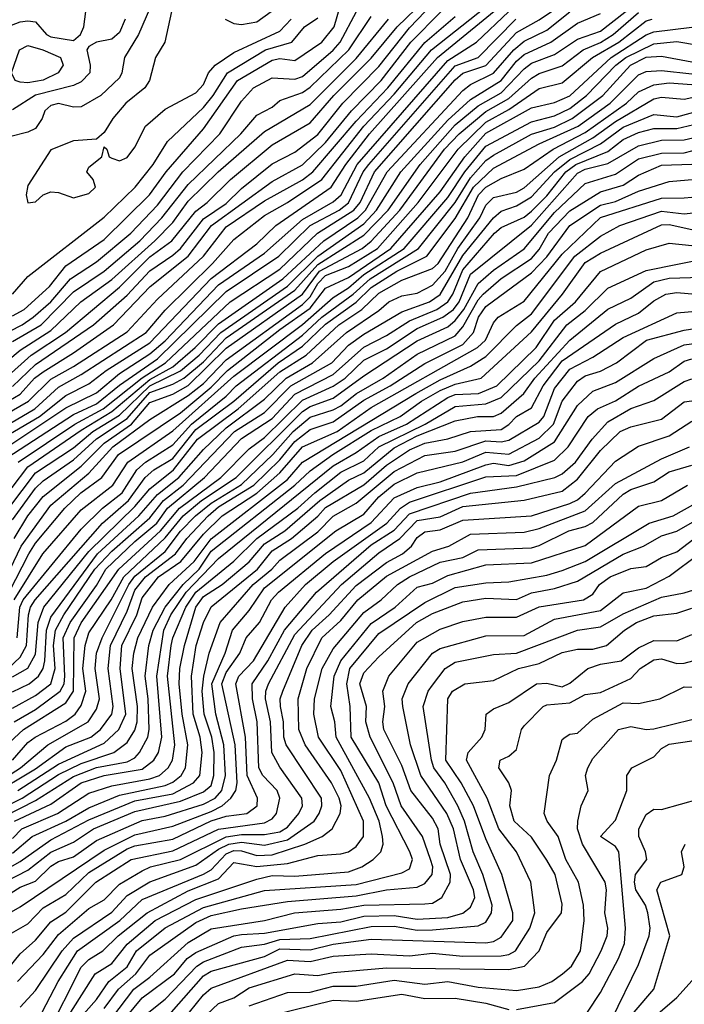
# Model space of a CAD drawing. Header units: metres. Extents: x -51132 to -49532, y -231222 to -229437.
# Tile 66 of 256: x -50990 to -50946, y -230655 to -230591. Entities that reach past the tile are written whole.
import ezdxf

# ---------------------------------------------------------------- set-up
doc = ezdxf.new("R2010")
doc.units = ezdxf.units.M
for name, color, linetype in [('CONTOUR_HALF', 8, 'Continuous'), ('CONTOUR_INDEX', 1, 'Continuous'), ('CONTOUR_INTER', 3, 'Continuous')]:
    doc.layers.add(name, color=color, linetype=linetype)

msp = doc.modelspace()

# ---------------------------------------------------------------- linework, layer by layer
at = {"layer": 'CONTOUR_HALF'}
for points, elevation in [([(-50989.719, -230619.759), (-50985.994, -230617.259), (-50984.135, -230616.259), (-50981.58, -230614.232), (-50980.07, -230613.259), (-50975.824, -230609.259), (-50972.58, -230607.122), (-50970.113, -230604.759), (-50967.734, -230603.259), (-50967.317, -230602.759), (-50966.363, -230600.759), (-50961.08, -230594.727), (-50960.58, -230594.278), (-50959.08, -230593.788), (-50957.08, -230591.63), (-50955.58, -230590.793), (-50952.58, -230588.741)], 25.5), ([(-50990.58, -230614.293), (-50988.865, -230612.759), (-50986.621, -230611.259), (-50983.08, -230608.304), (-50981.08, -230606.311), (-50979.644, -230605.259), (-50978.08, -230603.314), (-50977.334, -230602.759), (-50975.812, -230601.259), (-50973.08, -230598.972), (-50970.58, -230597.549), (-50969.027, -230595.759), (-50966.58, -230593.304), (-50964.888, -230591.259), (-50963.08, -230589.505)], 21.5), ([(-50991.58, -230619.527), (-50986.58, -230616.196), (-50984.58, -230615.214), (-50983.08, -230613.951), (-50981.08, -230612.674), (-50980.08, -230611.804), (-50976.58, -230608.156), (-50973.58, -230606.07), (-50971.08, -230603.872), (-50969.08, -230602.723), (-50968.548, -230602.259), (-50967.502, -230600.259), (-50961.58, -230593.457), (-50959.683, -230592.259), (-50957.58, -230590.259)], 24.5), ([(-50991.08, -230616.182), (-50989.58, -230615.303), (-50988.637, -230614.259), (-50988.08, -230613.835), (-50986.08, -230612.609), (-50983.457, -230610.759), (-50981.066, -230608.259), (-50978.576, -230606.259), (-50977.038, -230604.259), (-50973.08, -230601.38), (-50971.08, -230600.294), (-50969.58, -230598.826), (-50967.879, -230596.759), (-50965.925, -230594.759), (-50963.994, -230592.259), (-50962.014, -230590.259)], 22.5), ([(-50990.58, -230617.42), (-50988.622, -230616.259), (-50987.08, -230614.838), (-50985.58, -230614.024), (-50981.325, -230611.259), (-50980.08, -230609.807), (-50976.987, -230606.759), (-50975.58, -230605.185), (-50973.58, -230603.602), (-50972.08, -230602.766), (-50969.825, -230601.259), (-50967.08, -230597.767), (-50965.08, -230595.664), (-50962.64, -230592.759), (-50959.08, -230589.942)], 23.5), ([(-50990.436, -230591.259), (-50989.58, -230590.918), (-50989.08, -230590.857), (-50988.58, -230590.93), (-50987.849, -230591.759), (-50987.58, -230591.904), (-50986.08, -230592.142), (-50985.627, -230591.759), (-50985.408, -230591.259), (-50985.284, -230590.259)], 19.5), ([(-50990.08, -230610.181), (-50989.322, -230609.759), (-50987.652, -230608.259), (-50986.58, -230606.904), (-50984.08, -230605.171), (-50981.114, -230602.259), (-50980.011, -230600.759), (-50977.58, -230597.923), (-50975.342, -230594.759), (-50973.08, -230593.443), (-50972.58, -230593.337), (-50971.58, -230593.463), (-50969.826, -230592.259), (-50969.009, -230591.259), (-50968.573, -230589.759)], 19.5), ([(-50989.983, -230624.759), (-50989.077, -230623.259), (-50988.08, -230621.999), (-50985.58, -230620.014), (-50984.08, -230618.521), (-50982.29, -230617.259), (-50981.08, -230615.857), (-50979.58, -230615.309), (-50978.58, -230614.73), (-50976.08, -230612.287), (-50971.085, -230608.759), (-50969.966, -230607.259), (-50967.181, -230605.759), (-50966.58, -230605.291), (-50964.708, -230603.259), (-50961.788, -230599.259), (-50960.833, -230598.259), (-50959.08, -230596.794), (-50957.58, -230595.942), (-50956.08, -230594.617), (-50955.58, -230594.32), (-50954.08, -230593.812), (-50952.698, -230592.759), (-50951.58, -230592.28), (-50950.735, -230591.759), (-50949.08, -230590.325)], 27.5), ([(-50979.662, -230590.259), (-50980.1, -230592.259), (-50980.726, -230593.259), (-50981.1, -230594.759), (-50981.408, -230595.259), (-50982.649, -230596.259), (-50983.52, -230597.259), (-50984.08, -230598.169), (-50984.58, -230598.612), (-50986.08, -230598.709), (-50987.58, -230599.312), (-50989.08, -230601.635), (-50989.195, -230602.259), (-50989.08, -230602.772), (-50988.58, -230602.707), (-50988.08, -230602.248), (-50987.58, -230602.048), (-50987.08, -230602.092), (-50986.08, -230602.452), (-50985.08, -230602.165), (-50984.642, -230601.759), (-50984.808, -230601.259), (-50985.205, -230600.759), (-50985.08, -230600.447), (-50984.237, -230599.759), (-50984.08, -230599.118), (-50983.901, -230599.259), (-50983.751, -230599.759), (-50983.58, -230599.857), (-50983.08, -230600.034), (-50982.58, -230599.807), (-50982.08, -230599.132), (-50981.361, -230597.759), (-50980.08, -230596.65), (-50978.08, -230595.577), (-50977.58, -230595.039), (-50977.249, -230594.259), (-50976.799, -230593.759), (-50975.58, -230592.941), (-50972.58, -230591.545), (-50971.829, -230590.759)], 18.5), ([(-50990.332, -230622.759), (-50988.58, -230620.457), (-50986.08, -230618.815), (-50984.815, -230617.759), (-50983.08, -230616.676), (-50981.08, -230614.752), (-50979.08, -230613.777), (-50977.853, -230612.759), (-50976.441, -230611.259), (-50972.08, -230608.237), (-50970.08, -230606.278), (-50967.08, -230604.152), (-50966.25, -230603.259), (-50964.648, -230600.759), (-50961.58, -230597.371), (-50960.08, -230596.017), (-50958.08, -230594.777), (-50957.08, -230593.505), (-50956.58, -230593.07), (-50954.819, -230592.259), (-50953.08, -230591.017), (-50951.58, -230590.387)], 26.5), ([(-50990.08, -230611.861), (-50988.206, -230610.759), (-50986.08, -230608.612), (-50984.086, -230607.259), (-50981.748, -230605.259), (-50980.311, -230603.759), (-50978.58, -230601.575), (-50975.125, -230598.259), (-50974.08, -230597.037), (-50973.08, -230596.518), (-50972.58, -230596.071), (-50971.08, -230595.565), (-50970.58, -230595.205), (-50968.053, -230592.759), (-50966.58, -230590.573)], 20.5), ([(-50982.708, -230590.759), (-50983.08, -230591.635), (-50983.58, -230592.073), (-50984.58, -230592.259), (-50985.08, -230592.543), (-50985.208, -230592.759), (-50984.992, -230593.759), (-50985.02, -230594.259), (-50985.58, -230594.853), (-50986.08, -230595.101), (-50988.58, -230595.725), (-50990.08, -230596.698)], 19.5), ([(-50990.301, -230628.259), (-50989.011, -230625.759), (-50988.58, -230625.06), (-50986.652, -230622.759), (-50985.596, -230621.759), (-50984.242, -230620.759), (-50983.133, -230619.259), (-50979.08, -230616.525), (-50977.08, -230614.854), (-50976.005, -230613.759), (-50972.58, -230611.072), (-50970.58, -230609.668), (-50969.58, -230608.356), (-50968.08, -230607.657), (-50965.292, -230605.759), (-50962.08, -230602.058), (-50960.464, -230599.759), (-50959.08, -230598.214), (-50956.08, -230596.551), (-50954.58, -230596.2), (-50953.58, -230595.767), (-50950.874, -230593.259), (-50948.58, -230591.775), (-50948.08, -230591.579), (-50945.58, -230591.281)], 28.5), ([(-50989.766, -230631.259), (-50989.591, -230629.259), (-50989.376, -230628.759), (-50985.58, -230624.148), (-50984.185, -230622.759), (-50982.905, -230621.759), (-50981.949, -230620.259), (-50981.382, -230619.759), (-50979.58, -230618.629), (-50978.348, -230617.259), (-50976.08, -230615.443), (-50975.43, -230614.759), (-50971.08, -230611.431), (-50969.826, -230610.259), (-50967.78, -230608.759), (-50966.667, -230607.759), (-50963.501, -230605.759), (-50961.095, -230602.759), (-50960.08, -230601.142), (-50959.08, -230600.013), (-50958.58, -230599.654), (-50956.08, -230598.293), (-50954.58, -230597.814), (-50953.436, -230597.259), (-50951.422, -230595.759), (-50949.611, -230593.759), (-50948.58, -230593.251), (-50947.58, -230593.184), (-50945.58, -230593.554)], 29.5), ([(-50990.08, -230633.8), (-50989.08, -230633.242), (-50988.58, -230632.324), (-50988.399, -230630.259), (-50988.033, -230629.259), (-50985.08, -230625.607), (-50982.08, -230622.651), (-50981.08, -230621.499), (-50979.529, -230620.259), (-50977.956, -230618.259), (-50975.296, -230616.259), (-50972.58, -230613.849), (-50970.846, -230612.759), (-50968.704, -230610.759), (-50967.208, -230609.759), (-50966.08, -230608.696), (-50964.58, -230607.836), (-50962.58, -230607.077), (-50962.199, -230606.759), (-50960.259, -230603.759), (-50959.57, -230602.259), (-50959.08, -230601.746), (-50958.08, -230601.178), (-50956.58, -230600.578), (-50954.664, -230599.259), (-50952.58, -230598.181), (-50949.872, -230596.259), (-50949.08, -230595.514), (-50948.08, -230595.052), (-50947.08, -230594.919), (-50945.58, -230595.029)], 30.5), ([(-50990.08, -230635.851), (-50988.58, -230635.034), (-50987.58, -230634.261), (-50987.294, -230633.259), (-50987.396, -230631.759), (-50987.263, -230630.759), (-50986.729, -230629.759), (-50984.686, -230626.759), (-50983.58, -230625.574), (-50981.08, -230623.398), (-50980.195, -230622.259), (-50978.899, -230621.259), (-50975.545, -230617.759), (-50973.58, -230616.507), (-50971.844, -230614.759), (-50969.169, -230613.259), (-50968.08, -230612.107), (-50967.08, -230611.371), (-50964.58, -230609.922), (-50962.766, -230609.259), (-50962.08, -230608.77), (-50960.58, -230606.23), (-50958.58, -230603.75), (-50958.08, -230603.334), (-50957.08, -230602.975), (-50956.08, -230602.385), (-50954.577, -230600.759), (-50953.58, -230599.932), (-50951.58, -230598.924), (-50950.08, -230597.817), (-50948.08, -230596.986), (-50946.58, -230597.149), (-50944.58, -230596.603)], 31.5), ([(-50990.58, -230638.403), (-50989.367, -230637.259), (-50986.58, -230635.514), (-50986.089, -230634.759), (-50986.038, -230631.259), (-50985.58, -230630.264), (-50983.125, -230626.759), (-50980.383, -230624.259), (-50979.148, -230622.759), (-50976.437, -230620.759), (-50974.58, -230618.875), (-50973.58, -230618.137), (-50971.08, -230615.704), (-50969.08, -230614.776), (-50968.3, -230614.259), (-50967.08, -230613.079), (-50965.58, -230612.331), (-50963.58, -230611.001), (-50961.893, -230610.259), (-50961.198, -230609.759), (-50960.817, -230609.259), (-50960.08, -230607.447), (-50956.08, -230604.231), (-50953.08, -230600.826), (-50952.58, -230600.579), (-50951.08, -230600.201), (-50949.08, -230599.05), (-50947.58, -230598.673), (-50946.08, -230598.648), (-50944.58, -230598.296)], 32.5), ([(-50993.445, -230642.259), (-50989.562, -230639.759), (-50987.758, -230638.259), (-50985.118, -230636.759), (-50984.58, -230635.936), (-50984.384, -230635.259), (-50984.668, -230633.259), (-50984.577, -230632.259), (-50984.214, -230631.259), (-50982.472, -230627.759), (-50982.08, -230627.213), (-50980.08, -230625.598), (-50979.08, -230624.279), (-50978.093, -230623.259), (-50977.08, -230622.431), (-50975.08, -230621.22), (-50973.036, -230619.259), (-50971.704, -230617.759), (-50970.58, -230616.817), (-50969.08, -230616.34), (-50968.58, -230616.063), (-50967.558, -230615.259), (-50965.801, -230614.259), (-50963.58, -230612.693), (-50961.08, -230611.483), (-50960.58, -230610.906), (-50959.58, -230609.129), (-50959.255, -230608.759), (-50958.08, -230607.728), (-50956.08, -230606.426), (-50955.58, -230605.83), (-50954.982, -230604.759), (-50953.58, -230603.298), (-50951.58, -230602.055), (-50950.08, -230601.63), (-50949.08, -230600.964), (-50947.58, -230600.305), (-50945.58, -230600.237)], 33.5), ([(-50989.733, -230641.259), (-50987.08, -230639.536), (-50984.08, -230638.144), (-50983.125, -230637.259), (-50982.667, -230636.259), (-50983.036, -230633.259), (-50982.923, -230631.759), (-50981.949, -230629.759), (-50981.58, -230628.639), (-50980.509, -230627.259), (-50979.057, -230626.259), (-50977.58, -230624.461), (-50976.341, -230623.259), (-50974.08, -230621.786), (-50972.58, -230620.45), (-50971.08, -230618.759), (-50968.82, -230617.759), (-50966.58, -230616.185), (-50959.62, -230612.259), (-50959.106, -230611.759), (-50958.58, -230610.632), (-50958.278, -230610.259), (-50956.58, -230609.219), (-50954.08, -230606.129), (-50951.58, -230603.737), (-50947.58, -230602.465), (-50946.08, -230602.457), (-50942.08, -230602.108)], 34.5), ([(-50990.58, -230642.928), (-50988.58, -230641.914), (-50986.08, -230640.326), (-50984.58, -230639.749), (-50982.58, -230639.365), (-50982.08, -230639.104), (-50981.767, -230638.759), (-50981.223, -230637.759), (-50981.13, -230637.259), (-50981.196, -230635.259), (-50981.399, -230633.759), (-50981.146, -230631.759), (-50980.874, -230630.759), (-50980.082, -230629.259), (-50978.906, -230627.759), (-50977.856, -230626.759), (-50977.08, -230625.589), (-50971.58, -230621.268), (-50970.58, -230620.33), (-50969.101, -230619.259), (-50966.58, -230617.682), (-50964.687, -230616.759), (-50963.302, -230615.759), (-50962.08, -230615.06), (-50961.08, -230614.645), (-50959.39, -230614.259), (-50956.08, -230611.23), (-50954.051, -230608.759), (-50952.58, -230606.685), (-50951.58, -230606.069), (-50947.58, -230604.222), (-50947.08, -230604.186), (-50945.58, -230604.516)], 35.5), ([(-50990.08, -230644.403), (-50989.461, -230643.759), (-50987.13, -230642.759), (-50985.08, -230641.419), (-50983.58, -230640.94), (-50981.08, -230640.477), (-50980.465, -230640.259), (-50979.879, -230639.759), (-50979.605, -230639.259), (-50979.445, -230638.259), (-50979.925, -230633.759), (-50979.684, -230631.759), (-50979.58, -230631.246), (-50978.727, -230629.259), (-50978.079, -230628.259), (-50975.58, -230626.233), (-50974.077, -230624.759), (-50971.384, -230622.759), (-50970.29, -230621.759), (-50968.58, -230620.413), (-50967.08, -230619.662), (-50966.08, -230618.759), (-50963.056, -230617.259), (-50961.08, -230616.102), (-50959.08, -230615.928), (-50958.08, -230615.53), (-50955.58, -230613.131), (-50953.776, -230610.759), (-50952.58, -230609.829), (-50951.08, -230608.37), (-50948.58, -230607.213), (-50944.58, -230606.401)], 36.5), ([(-50992.864, -230647.759), (-50989.58, -230645.906), (-50987.58, -230644.474), (-50985.08, -230643.165), (-50982.08, -230641.932), (-50979.58, -230641.475), (-50978.218, -230640.759), (-50977.823, -230640.259), (-50977.652, -230638.759), (-50977.801, -230637.759), (-50978.245, -230636.259), (-50978.369, -230633.759), (-50978.061, -230631.759), (-50977.58, -230630.245), (-50977.08, -230629.228), (-50974.04, -230626.759), (-50973.08, -230625.564), (-50971.806, -230624.759), (-50970.08, -230623.297), (-50969.58, -230622.734), (-50967.08, -230621.23), (-50965.58, -230619.959), (-50964.08, -230618.942), (-50963.08, -230618.504), (-50961.58, -230618.238), (-50960.08, -230617.738), (-50958.08, -230617.61), (-50957.58, -230617.284), (-50957.08, -230616.772), (-50956.08, -230616.191), (-50955.333, -230614.759), (-50954.08, -230613.131), (-50950.58, -230610.732), (-50949.08, -230610.002), (-50948.08, -230609.199), (-50947.295, -230608.759), (-50946.58, -230608.639), (-50945.08, -230608.776)], 37.5), ([(-50990.58, -230648.206), (-50989.58, -230647.574), (-50988.58, -230647.198), (-50987.58, -230646.213), (-50987.08, -230645.908), (-50986.08, -230645.595), (-50984.58, -230644.522), (-50981.58, -230643.216), (-50980.08, -230642.941), (-50977.58, -230642.155), (-50976.814, -230641.759), (-50976.373, -230641.259), (-50976.121, -230640.259), (-50976.234, -230638.259), (-50976.774, -230636.259), (-50977.037, -230634.259), (-50976.155, -230632.259), (-50975.675, -230630.759), (-50974.58, -230629.463), (-50973.58, -230627.975), (-50968.907, -230624.259), (-50967.08, -230623.156), (-50966.08, -230622.032), (-50965.08, -230621.201), (-50963.58, -230620.464), (-50960.58, -230619.742), (-50959.08, -230619.106), (-50957.58, -230619.223), (-50955.58, -230618.178), (-50954.642, -230617.259), (-50954.07, -230615.759), (-50953.08, -230614.446), (-50952.58, -230614.111), (-50951.58, -230613.797), (-50950.532, -230613.259), (-50948.566, -230611.759), (-50946.08, -230611.117), (-50944.58, -230610.865)], 38.5), ([(-50990.446, -230650.759), (-50989.08, -230649.978), (-50988.08, -230648.938), (-50986.58, -230648.051), (-50985.08, -230646.621), (-50982.58, -230645.073), (-50982.08, -230644.865), (-50979.58, -230644.433), (-50977.08, -230643.242), (-50976.08, -230642.924), (-50974.736, -230642.759), (-50974.056, -230642.259), (-50974.026, -230641.759), (-50974.713, -230640.259), (-50974.812, -230637.759), (-50975.448, -230634.259), (-50975.248, -230633.759), (-50974.299, -230632.759), (-50972.228, -230629.259), (-50970.896, -230627.759), (-50969.08, -230626.264), (-50965.559, -230623.759), (-50964.66, -230622.759), (-50964.08, -230622.381), (-50959.08, -230620.715), (-50957.08, -230620.62), (-50954.58, -230619.628), (-50953.677, -230618.759), (-50952.38, -230616.759), (-50951.775, -230616.259), (-50950.58, -230615.74), (-50949.08, -230614.77), (-50947.08, -230613.841), (-50946.08, -230613.137), (-50945.58, -230612.981)], 39.5), ([(-50989.756, -230653.759), (-50988.08, -230651.987), (-50987.08, -230650.68), (-50985.08, -230648.969), (-50984.08, -230648.413), (-50983.08, -230647.391), (-50981.58, -230646.52), (-50981.046, -230646.259), (-50979.08, -230645.777), (-50976.08, -230644.293), (-50975.08, -230644.123), (-50973.58, -230644.13), (-50972.58, -230643.95), (-50972.08, -230643.644), (-50971.329, -230642.759), (-50971.087, -230642.259), (-50971.131, -230641.759), (-50972.58, -230639.731), (-50973.098, -230638.759), (-50973.184, -230636.759), (-50973.514, -230635.259), (-50973.483, -230634.759), (-50973.32, -230634.259), (-50971.58, -230631.028), (-50968.536, -230627.759), (-50966.08, -230625.693), (-50964.723, -230624.759), (-50963.58, -230623.581), (-50962.08, -230623.33), (-50960.58, -230622.653), (-50956.58, -230622.246), (-50954.08, -230621.656), (-50953.08, -230620.873), (-50951.58, -230618.989), (-50950.285, -230617.759), (-50949.58, -230617.437), (-50947.58, -230616.946), (-50946.08, -230615.797), (-50944.58, -230615.608)], 40.5), ([(-50988.406, -230656.259), (-50987.086, -230653.759), (-50985.817, -230651.759), (-50983.048, -230649.759), (-50981.58, -230648.377), (-50977.58, -230646.731), (-50977.08, -230646.448), (-50976.08, -230645.392), (-50975.58, -230645.189), (-50975.08, -230645.199), (-50974.08, -230645.507), (-50973.08, -230645.457), (-50970.932, -230644.759), (-50969.808, -230644.259), (-50969.154, -230643.759), (-50968.631, -230642.759), (-50968.561, -230642.259), (-50968.689, -230641.759), (-50969.195, -230640.759), (-50970.919, -230638.259), (-50971.326, -230637.259), (-50971.366, -230635.259), (-50970.811, -230633.259), (-50969.812, -230631.259), (-50968.58, -230630.132), (-50967.47, -230628.759), (-50965.58, -230627.21), (-50962.58, -230625.575), (-50961.511, -230625.259), (-50960.08, -230624.47), (-50956.58, -230624.347), (-50955.58, -230624.092), (-50952.58, -230622.952), (-50950.58, -230621.143), (-50947.58, -230619.53), (-50945.747, -230618.759)], 41.5), ([(-50986.255, -230655.759), (-50984.661, -230653.259), (-50983.58, -230652.567), (-50982.58, -230651.306), (-50980.745, -230649.759), (-50978.08, -230648.38), (-50974.08, -230647.053), (-50973.08, -230646.814), (-50971.58, -230646.861), (-50968.08, -230646.567), (-50967.207, -230646.259), (-50966.457, -230645.759), (-50965.949, -230645.259), (-50965.805, -230644.759), (-50965.843, -230644.259), (-50966.071, -230643.259), (-50966.703, -230641.759), (-50968.873, -230637.759), (-50968.972, -230636.759), (-50969.237, -230635.759), (-50969.006, -230633.759), (-50968.57, -230632.759), (-50966.58, -230630.315), (-50965.029, -230629.259), (-50963.58, -230627.95), (-50962.58, -230627.671), (-50961.58, -230627.172), (-50959.08, -230626.47), (-50956.08, -230626.345), (-50952.58, -230625.222), (-50949.08, -230622.643), (-50947.58, -230622.267), (-50945.871, -230621.259)], 42.5), ([(-50984.08, -230655.529), (-50983.139, -230654.259), (-50981.996, -230653.259), (-50981.08, -230652.039), (-50978.08, -230649.885), (-50977.08, -230649.433), (-50975.08, -230649), (-50972.08, -230648.521), (-50967.58, -230648.138), (-50965.58, -230647.745), (-50963.58, -230647.574), (-50963.08, -230647.35), (-50962.601, -230646.759), (-50962.556, -230646.259), (-50962.71, -230645.759), (-50963.225, -230644.259), (-50964.634, -230642.259), (-50965.148, -230640.759), (-50966.661, -230637.759), (-50966.943, -230636.759), (-50966.892, -230635.759), (-50967.325, -230634.259), (-50967.08, -230633.542), (-50966.08, -230632.496), (-50963.612, -230630.259), (-50962.58, -230629.658), (-50960.58, -230628.89), (-50959.08, -230628.657), (-50957.08, -230628.739), (-50956.08, -230628.316), (-50954.58, -230628.03), (-50953.08, -230627.556), (-50950.08, -230625.774), (-50948.745, -230625.259), (-50947.58, -230624.575), (-50946.58, -230624.281), (-50945.08, -230623.429)], 43.5), ([(-50984.425, -230658.259), (-50981.58, -230654.835), (-50979.462, -230653.259), (-50978.651, -230652.259), (-50978.08, -230651.862), (-50975.58, -230650.762), (-50975.08, -230650.675), (-50973.58, -230650.598), (-50970.08, -230649.956), (-50968.58, -230649.848), (-50967.08, -230649.469), (-50965.08, -230649.439), (-50963.58, -230649.665), (-50961.58, -230649.576), (-50960.58, -230649.288), (-50960.08, -230648.9), (-50959.801, -230648.259), (-50959.881, -230647.759), (-50960.729, -230645.759), (-50961.195, -230643.759), (-50961.641, -230642.759), (-50963.335, -230640.259), (-50964.017, -230638.259), (-50964.522, -230635.759), (-50964.571, -230635.259), (-50964.16, -230634.259), (-50962.58, -230632.268), (-50962.08, -230631.954), (-50959.08, -230631.136), (-50956.58, -230631.101), (-50954.58, -230630.034), (-50951.58, -230629.466), (-50950.08, -230628.303), (-50948.58, -230628.003), (-50947.08, -230627.223), (-50945.08, -230625.741)], 44.5), ([(-50979.66, -230655.759), (-50977.58, -230653.389), (-50977.08, -230653.074), (-50973.58, -230652.113), (-50972.58, -230651.627), (-50970.58, -230651.68), (-50969.08, -230651.319), (-50966.58, -230650.98), (-50959.08, -230651.22), (-50958.58, -230651.148), (-50958.08, -230650.852), (-50957.305, -230649.759), (-50957.305, -230649.259), (-50958.024, -230646.759), (-50959.08, -230644.424), (-50959.879, -230642.259), (-50960.686, -230640.759), (-50961.696, -230639.259), (-50961.561, -230635.259), (-50961.268, -230634.759), (-50960.446, -230634.259), (-50958.58, -230634.058), (-50956.935, -230633.259), (-50955.58, -230632.935), (-50954.08, -230632.211), (-50953.08, -230632.009), (-50952.08, -230631.999), (-50951.177, -230631.759), (-50950.008, -230630.759), (-50949.203, -230630.259), (-50948.08, -230629.807), (-50946.58, -230629.649), (-50945.58, -230629.308)], 45.5), ([(-50977.717, -230656.259), (-50976.58, -230655.204), (-50975.58, -230654.819), (-50974.58, -230654.168), (-50971.58, -230653.246), (-50970.08, -230653.353), (-50969.08, -230653.158), (-50965.58, -230652.861), (-50957.58, -230652.97), (-50956.551, -230652.759), (-50955.583, -230651.759), (-50955.08, -230650.544), (-50954.135, -230649.259), (-50954.08, -230648.7), (-50954.548, -230646.759), (-50955.08, -230645.817), (-50956.08, -230644.309), (-50957.235, -230643.259), (-50957.519, -230642.259), (-50957.396, -230641.259), (-50957.58, -230640.759), (-50958.238, -230639.759), (-50958.151, -230639.259), (-50957.58, -230639.002), (-50957.08, -230638.569), (-50956.745, -230637.259), (-50956.58, -230637.021), (-50955.323, -230635.759), (-50955.08, -230635.642), (-50953.58, -230635.51), (-50952.58, -230634.967), (-50951.58, -230634.839), (-50949.58, -230633.918), (-50948.982, -230633.259), (-50948.08, -230632.687), (-50947.58, -230632.627), (-50946.58, -230632.933), (-50946.08, -230632.924), (-50945.527, -230632.759)], 46.5), ([(-50957.08, -230655.594), (-50954.58, -230655.127), (-50952.751, -230653.759), (-50952.304, -230653.259), (-50951.531, -230651.759), (-50951.137, -230650.759), (-50951.091, -230650.259), (-50951.288, -230649.259), (-50951.185, -230647.759), (-50951.267, -230647.259), (-50952.759, -230644.759), (-50953.083, -230643.759), (-50953.053, -230643.259), (-50952.83, -230642.259), (-50952.378, -230641.259), (-50952.547, -230640.259), (-50952.406, -230639.759), (-50952.08, -230639.153), (-50950.394, -230637.259), (-50949.58, -230637.07), (-50948.58, -230637.248), (-50948.08, -230637.206), (-50945.58, -230636.596)], 47.5), ([(-50950.846, -230656.259), (-50949.08, -230652.641), (-50948.391, -230650.759), (-50948.328, -230650.259), (-50948.469, -230649.259), (-50948.632, -230648.759), (-50949.263, -230647.759), (-50949.353, -230647.259), (-50949.287, -230646.759), (-50948.541, -230645.759), (-50948.615, -230645.259), (-50949.058, -230644.259), (-50949.049, -230643.759), (-50948.58, -230642.827), (-50948.08, -230642.476), (-50947.58, -230642.491), (-50945.08, -230641.795)], 48.5), ([(-50948.267, -230656.259), (-50946.58, -230654.814), (-50945.168, -230653.259)], 49.5), ([(-50973.08, -230655.953), (-50969.08, -230654.983), (-50967.58, -230655.033), (-50964.58, -230654.589), (-50963.08, -230654.875), (-50961.08, -230654.846), (-50959.08, -230655.17), (-50957.58, -230655.599)], 47.5)]:
    msp.add_lwpolyline(points, dxfattribs=dict(at, elevation=elevation))
at = {"layer": 'CONTOUR_INDEX'}
for points, elevation in [([(-50991.08, -230611.59), (-50989.441, -230610.759), (-50988.718, -230610.259), (-50987.58, -230609.253), (-50986.287, -230607.759), (-50984.58, -230606.649), (-50982.328, -230604.759), (-50980.58, -230602.925), (-50978.922, -230600.759), (-50976.507, -230598.259), (-50975.08, -230596.115), (-50974.289, -230595.259), (-50973.08, -230594.597), (-50971.58, -230594.691), (-50971.08, -230594.497), (-50969.08, -230592.79), (-50968.619, -230592.259), (-50967.553, -230590.259)], 20), ([(-50990.886, -230619.759), (-50986.08, -230616.634), (-50984.58, -230615.937), (-50983.08, -230614.715), (-50980.58, -230612.988), (-50976.08, -230608.589), (-50972.63, -230606.259), (-50970.58, -230604.27), (-50968.697, -230603.259), (-50968.08, -230602.772), (-50967.106, -230600.759), (-50966.74, -230600.259), (-50961.08, -230593.807), (-50959.58, -230593.254), (-50957.111, -230590.759)], 25), ([(-50989.619, -230592.759), (-50989.08, -230592.483), (-50988.087, -230592.759), (-50986.949, -230593.259), (-50986.767, -230593.759), (-50987.1, -230594.259), (-50988.08, -230594.737), (-50989.08, -230594.927), (-50989.58, -230594.885), (-50989.9, -230594.759), (-50990.154, -230594.259), (-50989.619, -230592.759)], 20), ([(-50991.968, -230634.759), (-50989.58, -230632.526), (-50989.159, -230631.759), (-50989.027, -230629.759), (-50988.913, -230629.259), (-50988.603, -230628.759), (-50984.186, -230623.759), (-50982.489, -230622.259), (-50981.401, -230620.759), (-50980.823, -230620.259), (-50979.58, -230619.508), (-50978.08, -230617.628), (-50975.58, -230615.771), (-50972.687, -230613.259), (-50971.08, -230612.166), (-50969.58, -230610.715), (-50967.58, -230609.291), (-50966.58, -230608.326), (-50964.919, -230607.259), (-50962.943, -230606.259), (-50961.08, -230603.802), (-50959.886, -230601.759), (-50958.58, -230600.51), (-50955.58, -230598.916), (-50953.038, -230597.759), (-50950.929, -230596.259), (-50949.08, -230594.388), (-50948.58, -230594.178), (-50947.58, -230594.115), (-50945.58, -230594.33)], 30), ([(-50991.08, -230642.561), (-50989.458, -230641.759), (-50987.08, -230640.211), (-50985.58, -230639.475), (-50983.455, -230638.759), (-50982.58, -230638.119), (-50982.08, -230637.311), (-50981.922, -230636.759), (-50981.891, -230635.759), (-50982.242, -230633.259), (-50982.14, -230632.259), (-50981.873, -230631.259), (-50980.905, -230629.259), (-50979.819, -230627.759), (-50978.175, -230626.259), (-50977.08, -230624.767), (-50972.08, -230620.884), (-50971.08, -230619.76), (-50963.671, -230615.259), (-50962.08, -230614.374), (-50960.08, -230613.481), (-50959.08, -230612.834), (-50957.08, -230610.813), (-50956.08, -230610.038), (-50953.259, -230606.259), (-50951.58, -230604.96), (-50950.301, -230604.259), (-50947.58, -230603.329), (-50946.08, -230603.492), (-50942.58, -230603.099)], 35), ([(-50991.08, -230653.784), (-50989.58, -230651.934), (-50988.58, -230651.052), (-50987.58, -230649.841), (-50986.58, -230649.227), (-50984.633, -230647.259), (-50982.318, -230645.759), (-50979.58, -230645.202), (-50976.58, -230643.783), (-50973.58, -230643.37), (-50973.08, -230643.114), (-50972.789, -230642.759), (-50972.577, -230641.759), (-50972.757, -230641.259), (-50973.686, -230640.259), (-50973.957, -230639.759), (-50974.055, -230636.759), (-50974.361, -230635.259), (-50974.376, -230634.259), (-50973.358, -230632.759), (-50972.272, -230630.759), (-50970.181, -230628.259), (-50966.58, -230625.179), (-50965.08, -230624.207), (-50964.08, -230623.143), (-50960.08, -230621.775), (-50957.08, -230621.378), (-50954.564, -230620.759), (-50954.08, -230620.518), (-50953.203, -230619.759), (-50952.11, -230618.259), (-50951.08, -230617.124), (-50949.58, -230616.253), (-50948.08, -230615.716), (-50946.08, -230614.48), (-50945.58, -230614.294)], 40), ([(-50981.58, -230656.118), (-50980.08, -230654.912), (-50978, -230652.759), (-50977.58, -230652.467), (-50975.08, -230651.5), (-50973.58, -230651.311), (-50972.58, -230651.015), (-50970.58, -230650.944), (-50966.58, -230650.156), (-50965.08, -230650.132), (-50963.58, -230650.391), (-50962.58, -230650.381), (-50959.58, -230650.114), (-50959.08, -230649.861), (-50958.711, -230649.259), (-50958.676, -230648.759), (-50959.273, -230646.759), (-50959.911, -230645.259), (-50960.476, -230643.259), (-50960.912, -230642.259), (-50961.761, -230640.759), (-50962.49, -230639.759), (-50962.638, -230639.259), (-50963.175, -230635.759), (-50962.859, -230634.759), (-50962.58, -230634.36), (-50961.738, -230633.259), (-50961.08, -230632.849), (-50958.58, -230632.357), (-50957.08, -230632.261), (-50953.08, -230630.749), (-50951.58, -230630.531), (-50950.08, -230629.677), (-50947.58, -230628.595), (-50946.08, -230628.311), (-50944.331, -230627.759)], 45)]:
    msp.add_lwpolyline(points, dxfattribs=dict(at, elevation=elevation))
at = {"layer": 'CONTOUR_INTER'}
for points, elevation in [([(-50980.764, -230589.259), (-50981.825, -230591.759), (-50982.748, -230593.259), (-50982.911, -230594.259), (-50983.08, -230594.595), (-50984.292, -230595.759), (-50985.58, -230596.499), (-50986.08, -230596.521), (-50987.08, -230596.274), (-50987.58, -230596.399), (-50987.972, -230596.759), (-50988.139, -230597.259), (-50988.58, -230597.905), (-50989.08, -230598.154), (-50991.492, -230598.759)], 19), ([(-50990.58, -230618.107), (-50988.323, -230616.759), (-50986.58, -230615.383), (-50985.08, -230614.619), (-50983.958, -230613.759), (-50981.08, -230611.948), (-50977.08, -230607.738), (-50974.08, -230605.47), (-50972.84, -230604.259), (-50969.206, -230601.759), (-50968.249, -230600.259), (-50966.693, -230598.259), (-50962.257, -230593.259), (-50957.58, -230589.432)], 24), ([(-50990.08, -230623.534), (-50988.58, -230621.454), (-50988.08, -230620.969), (-50986.08, -230619.595), (-50984.58, -230618.231), (-50982.58, -230616.891), (-50981.08, -230615.206), (-50979.58, -230614.659), (-50978.859, -230614.259), (-50977.58, -230613.179), (-50976.08, -230611.618), (-50971.58, -230608.504), (-50970.08, -230606.824), (-50967.08, -230604.891), (-50965.471, -230603.259), (-50963.381, -230600.259), (-50961.08, -230597.672), (-50959.58, -230596.426), (-50958.08, -230595.574), (-50956.58, -230594.003), (-50956.08, -230593.638), (-50954.58, -230593.064), (-50953.08, -230592.072), (-50951.58, -230591.529), (-50949.08, -230589.592)], 27), ([(-50991.151, -230622.759), (-50989.08, -230620.059), (-50985.58, -230617.653), (-50983.58, -230616.445), (-50981.08, -230614.337), (-50979.58, -230613.512), (-50978.108, -230612.259), (-50976.58, -230610.701), (-50972.367, -230607.759), (-50969.685, -230605.259), (-50967.462, -230603.759), (-50966.956, -230603.259), (-50965.549, -230600.759), (-50960.58, -230595.417), (-50960.08, -230595.034), (-50958.58, -230594.288), (-50957.257, -230592.759), (-50956.58, -230592.197), (-50955.08, -230591.479), (-50953.58, -230590.267)], 26), ([(-50990.08, -230614.806), (-50988.58, -230613.367), (-50984.767, -230610.759), (-50982.58, -230608.828), (-50981.08, -230607.226), (-50979.58, -230606.202), (-50979.08, -230605.759), (-50977.58, -230603.829), (-50976.08, -230602.825), (-50975.08, -230601.835), (-50973.08, -230600.215), (-50971.58, -230599.451), (-50970.08, -230598.312), (-50968.449, -230596.259), (-50966.08, -230593.843), (-50964.08, -230591.33), (-50963.043, -230590.259)], 22), ([(-50976.144, -230590.759), (-50975.58, -230591.044), (-50975.08, -230591.104), (-50974.08, -230590.928), (-50973.142, -230590.259)], 18), ([(-50991.08, -230613.678), (-50989.58, -230612.42), (-50987.58, -230611.135), (-50985.601, -230609.259), (-50983.58, -230607.791), (-50980.76, -230605.259), (-50979.58, -230604.059), (-50978.58, -230602.671), (-50976.621, -230600.759), (-50973.58, -230598.106), (-50970.58, -230596.33), (-50967.58, -230593.323), (-50965.446, -230590.759)], 21), ([(-50990.708, -230627.759), (-50989.511, -230625.259), (-50987.58, -230622.562), (-50985.08, -230620.467), (-50983.507, -230618.759), (-50981.08, -230616.971), (-50978.58, -230615.389), (-50977.58, -230614.598), (-50976.08, -230613.048), (-50971.08, -230609.424), (-50970.58, -230608.93), (-50970.08, -230608.069), (-50969.58, -230607.526), (-50968.08, -230606.938), (-50966.179, -230605.759), (-50963.51, -230602.759), (-50960.895, -230599.259), (-50959.08, -230597.492), (-50957.58, -230596.66), (-50955.58, -230595.296), (-50954.08, -230594.916), (-50952.097, -230593.259), (-50950.38, -230592.259), (-50948.58, -230590.86), (-50948.191, -230590.759)], 28), ([(-50990.58, -230616.662), (-50989.041, -230615.759), (-50987.58, -230614.316), (-50986.08, -230613.492), (-50982.58, -230611.217), (-50980.58, -230609.08), (-50977.582, -230606.259), (-50976.08, -230604.35), (-50973.58, -230602.654), (-50971.08, -230601.263), (-50970.404, -230600.759), (-50967.58, -230597.438), (-50965.499, -230595.259), (-50963.08, -230592.291), (-50961.08, -230590.569)], 23), ([(-50990.077, -230608.759), (-50989.08, -230607.592), (-50984.08, -230603.723), (-50982.054, -230601.759), (-50980.878, -230600.259), (-50979.937, -230598.759), (-50977.58, -230596.526), (-50976.948, -230595.759), (-50976.005, -230594.259), (-50973.507, -230592.759), (-50971.786, -230592.259), (-50970.947, -230591.259), (-50970.08, -230590.677)], 19), ([(-50989.969, -230628.759), (-50988.104, -230625.759), (-50985.58, -230622.872), (-50983.512, -230621.259), (-50982.53, -230619.759), (-50979.58, -230617.714), (-50975.58, -230614.136), (-50971.08, -230610.733), (-50969.08, -230608.974), (-50968.08, -230608.336), (-50967.08, -230607.477), (-50964.421, -230605.759), (-50961.58, -230602.438), (-50960.466, -230600.759), (-50959.08, -230599.067), (-50956.08, -230597.476), (-50954.58, -230597.092), (-50953.58, -230596.597), (-50952.492, -230595.759), (-50950.555, -230593.759), (-50949.913, -230593.259), (-50948.08, -230592.365), (-50946.58, -230592.218), (-50942.58, -230592.894)], 29), ([(-50990.08, -230634.783), (-50988.994, -230634.259), (-50988.37, -230633.759), (-50988.074, -230633.259), (-50987.957, -230632.759), (-50987.857, -230630.759), (-50987.58, -230629.907), (-50984.517, -230625.759), (-50981.817, -230623.259), (-50980.58, -230621.877), (-50979.196, -230620.759), (-50977.58, -230618.93), (-50976.08, -230617.509), (-50973.58, -230615.638), (-50972.168, -230614.259), (-50970.426, -230613.259), (-50968.196, -230611.259), (-50966.08, -230609.836), (-50965.442, -230609.259), (-50964.58, -230608.863), (-50963.58, -230608.702), (-50962.58, -230608.158), (-50961.751, -230607.259), (-50960.912, -230605.759), (-50959.484, -230603.759), (-50959.08, -230602.933), (-50958.58, -230602.421), (-50957.08, -230602.089), (-50956.58, -230601.796), (-50954.281, -230599.759), (-50952.08, -230598.529), (-50950.58, -230597.445), (-50948.08, -230595.973), (-50947.58, -230595.869), (-50946.08, -230595.984), (-50944.58, -230595.654)], 31), ([(-50989.974, -230636.759), (-50988.58, -230635.944), (-50986.963, -230634.759), (-50986.694, -230634.259), (-50986.656, -230633.759), (-50986.753, -230631.259), (-50986.313, -230630.259), (-50984.58, -230627.831), (-50983.961, -230626.759), (-50982.08, -230624.954), (-50980.619, -230623.759), (-50979.936, -230622.759), (-50977.516, -230620.759), (-50975.08, -230618.204), (-50973.08, -230616.895), (-50971.58, -230615.302), (-50969.08, -230614.02), (-50967.08, -230612.232), (-50965.58, -230611.465), (-50964.08, -230610.512), (-50962.298, -230609.759), (-50961.58, -230609.262), (-50961.248, -230608.759), (-50960.58, -230607.154), (-50958.513, -230604.759), (-50958.08, -230604.392), (-50956.58, -230603.726), (-50956.08, -230603.333), (-50955.08, -230602.326), (-50953.851, -230600.759), (-50953.194, -230600.259), (-50951.08, -230599.409), (-50950.08, -230598.621), (-50949.08, -230598.167), (-50948.08, -230597.919), (-50946.58, -230597.909), (-50945.08, -230597.561)], 32), ([(-50990.088, -230639.259), (-50989.08, -230638.109), (-50988.601, -230637.759), (-50986.58, -230636.72), (-50985.97, -230636.259), (-50985.58, -230635.678), (-50985.288, -230634.759), (-50985.47, -230633.259), (-50985.323, -230631.759), (-50985.08, -230630.922), (-50983.613, -230628.759), (-50982.79, -230627.259), (-50980.08, -230624.7), (-50978.896, -230623.259), (-50977.707, -230622.259), (-50975.43, -230620.759), (-50971.08, -230616.443), (-50970.58, -230616.103), (-50969.08, -230615.565), (-50967.08, -230614.094), (-50963.58, -230611.813), (-50961.58, -230610.889), (-50961.08, -230610.484), (-50960.512, -230609.759), (-50959.58, -230608.064), (-50958.58, -230607.188), (-50956.58, -230605.785), (-50954.58, -230603.414), (-50952.58, -230601.523), (-50950.58, -230600.902), (-50949.08, -230599.906), (-50947.58, -230599.516), (-50946.08, -230599.51), (-50944.58, -230599.119)], 33), ([(-50991.58, -230641.623), (-50988.58, -230639.835), (-50986.58, -230638.403), (-50984.961, -230637.759), (-50984.318, -230637.259), (-50983.581, -230636.259), (-50983.483, -230635.759), (-50983.813, -230633.259), (-50983.656, -230631.759), (-50982.58, -230629.504), (-50982.08, -230628.139), (-50981.367, -230627.259), (-50979.4, -230625.759), (-50978.66, -230624.759), (-50977.261, -230623.259), (-50976.58, -230622.68), (-50974.274, -230621.259), (-50972.58, -230619.595), (-50971.58, -230618.394), (-50970.58, -230617.618), (-50969.08, -230617.125), (-50967.08, -230615.69), (-50965.348, -230614.759), (-50963.08, -230613.297), (-50960.58, -230612.047), (-50959.885, -230611.259), (-50959.564, -230610.259), (-50959.08, -230609.566), (-50956.08, -230607.37), (-50955.08, -230606.303), (-50953.57, -230604.259), (-50951.58, -230602.931), (-50950.58, -230602.69), (-50949.08, -230602.013), (-50947.08, -230601.377), (-50943.58, -230601.069)], 34), ([(-50989.956, -230643.259), (-50987.58, -230642.141), (-50985.58, -230640.748), (-50984.08, -230640.277), (-50981.58, -230639.858), (-50980.818, -230639.259), (-50980.516, -230638.759), (-50980.306, -230637.759), (-50980.626, -230633.759), (-50980.166, -230630.759), (-50979.711, -230629.759), (-50978.699, -230628.259), (-50976.58, -230626.055), (-50969.08, -230619.986), (-50967.58, -230619.133), (-50966.08, -230618.067), (-50964.282, -230617.259), (-50961.58, -230615.518), (-50961.08, -230615.317), (-50959.569, -230615.259), (-50958.351, -230614.759), (-50955.785, -230612.259), (-50954.58, -230610.46), (-50953.208, -230609.259), (-50951.58, -230607.27), (-50948.58, -230605.85), (-50947.08, -230605.415), (-50945.58, -230605.568)], 36), ([(-50990.08, -230645.358), (-50988.796, -230644.259), (-50986.58, -230643.266), (-50985.08, -230642.388), (-50983.08, -230641.552), (-50980.08, -230640.917), (-50979.58, -230640.697), (-50979.035, -230640.259), (-50978.746, -230639.759), (-50978.589, -230638.259), (-50978.966, -230636.259), (-50979.174, -230634.259), (-50979.127, -230633.259), (-50978.822, -230631.759), (-50978.064, -230629.259), (-50977.58, -230628.555), (-50976.34, -230627.759), (-50974.58, -230626.28), (-50973.58, -230625.11), (-50972.239, -230624.259), (-50969.954, -230622.259), (-50968.08, -230620.942), (-50967.08, -230620.455), (-50965.08, -230618.824), (-50963.58, -230618.041), (-50961.08, -230617.054), (-50959.626, -230616.759), (-50958.58, -230616.775), (-50958.08, -230616.556), (-50956.588, -230615.259), (-50955.874, -230614.259), (-50953.58, -230611.769), (-50951.08, -230609.739), (-50949.58, -230609.03), (-50948.08, -230607.94), (-50947.08, -230607.72), (-50943.58, -230607.596)], 37), ([(-50992.58, -230648.25), (-50989.08, -230646.469), (-50987.58, -230645.281), (-50986.08, -230644.643), (-50984.767, -230643.759), (-50982.08, -230642.629), (-50979.08, -230641.943), (-50977.58, -230641.344), (-50977.08, -230640.926), (-50976.887, -230640.259), (-50976.879, -230638.759), (-50977.024, -230637.759), (-50977.521, -230636.259), (-50977.653, -230634.759), (-50977.552, -230633.759), (-50977.211, -230632.259), (-50976.472, -230630.259), (-50974.33, -230627.759), (-50973.099, -230626.759), (-50972.58, -230626.177), (-50970.08, -230624.323), (-50969.08, -230623.287), (-50967.58, -230622.446), (-50965.08, -230620.37), (-50963.08, -230619.323), (-50961.08, -230619.028), (-50959.08, -230618.349), (-50958.08, -230618.426), (-50957.58, -230618.313), (-50955.58, -230617.13), (-50955.292, -230616.759), (-50954.58, -230614.944), (-50953.58, -230613.66), (-50952.08, -230612.88), (-50950.08, -230611.585), (-50946.58, -230609.97), (-50945.08, -230609.85)], 38), ([(-50991.08, -230649.714), (-50989.58, -230648.868), (-50984.08, -230645.161), (-50982.08, -230644.157), (-50979.58, -230643.581), (-50977.08, -230642.627), (-50976.356, -230642.259), (-50975.782, -230641.759), (-50975.462, -230641.259), (-50975.362, -230640.759), (-50975.497, -230638.259), (-50976.37, -230634.259), (-50976.08, -230633.535), (-50975.187, -230632.259), (-50974.782, -230631.259), (-50973.898, -230630.259), (-50973.118, -230628.759), (-50972.65, -230628.259), (-50969.58, -230625.727), (-50966.58, -230623.709), (-50965.08, -230622.102), (-50963.58, -230621.406), (-50962.08, -230621.034), (-50959.08, -230619.92), (-50958.58, -230619.824), (-50957.58, -230619.965), (-50956.58, -230619.663), (-50954.58, -230618.421), (-50953.08, -230616.054), (-50952.08, -230615.097), (-50950.58, -230614.544), (-50948.08, -230612.961), (-50946.08, -230612.075), (-50942.58, -230611.586)], 39), ([(-50989.58, -230655.443), (-50988.58, -230654.339), (-50986.826, -230651.759), (-50986.08, -230650.919), (-50983.58, -230649.226), (-50982.58, -230648.116), (-50981.08, -230647.221), (-50978.08, -230646.142), (-50976.58, -230645.087), (-50975.903, -230644.759), (-50975.08, -230644.633), (-50973.58, -230644.83), (-50972.08, -230644.485), (-50970.329, -230643.259), (-50969.989, -230642.759), (-50969.83, -230642.259), (-50969.85, -230641.759), (-50972.149, -230638.259), (-50972.308, -230637.759), (-50972.335, -230636.759), (-50972.53, -230635.759), (-50972.56, -230635.259), (-50972.386, -230634.759), (-50971.133, -230631.759), (-50970.454, -230630.759), (-50969.346, -230629.759), (-50967.58, -230627.825), (-50965.58, -230626.33), (-50964.536, -230625.759), (-50963.943, -230625.259), (-50963.58, -230624.683), (-50963.08, -230624.324), (-50962.08, -230624.188), (-50960.58, -230623.561), (-50956.08, -230623.279), (-50953.58, -230622.464), (-50953.08, -230622.229), (-50952.58, -230621.796), (-50950.58, -230619.683), (-50949.08, -230618.718), (-50947.08, -230618.039), (-50945.58, -230617.066)], 41), ([(-50987.835, -230657.259), (-50985.58, -230652.828), (-50985.08, -230652.312), (-50984.157, -230651.759), (-50983.17, -230650.759), (-50981.269, -230649.259), (-50978.58, -230647.815), (-50976.58, -230647.026), (-50975.58, -230645.964), (-50974.08, -230646.222), (-50972.08, -230646.034), (-50970.08, -230645.51), (-50968.58, -230645.4), (-50968.08, -230645.262), (-50967.58, -230644.907), (-50967.097, -230644.259), (-50967.083, -230643.259), (-50968.58, -230639.947), (-50970.046, -230637.759), (-50970.348, -230636.259), (-50970.298, -230635.259), (-50969.798, -230633.259), (-50969.08, -230631.985), (-50967.08, -230629.59), (-50965.941, -230628.759), (-50964.865, -230627.759), (-50964.08, -230627.26), (-50962.08, -230626.3), (-50960.58, -230625.987), (-50959.58, -230625.491), (-50956.08, -230625.357), (-50955.58, -230625.221), (-50953.639, -230624.259), (-50952.58, -230623.971), (-50952.08, -230623.7), (-50950.08, -230621.853), (-50949.58, -230621.538), (-50948.08, -230621.049), (-50947.08, -230620.392), (-50945.58, -230619.957)], 42), ([(-50985.763, -230656.259), (-50984.58, -230654.939), (-50983.782, -230653.759), (-50982.58, -230652.795), (-50981.96, -230651.759), (-50980.08, -230650.253), (-50977.58, -230648.902), (-50973.58, -230647.794), (-50967.58, -230647.415), (-50964.58, -230646.648), (-50964.08, -230646.38), (-50963.882, -230645.759), (-50964.053, -230645.259), (-50965.603, -230642.259), (-50966.096, -230640.759), (-50967.899, -230637.759), (-50967.966, -230635.759), (-50968.19, -230634.259), (-50967.978, -230633.259), (-50966.08, -230630.965), (-50963.08, -230628.94), (-50961.08, -230627.962), (-50959.08, -230627.648), (-50957.58, -230627.594), (-50955.08, -230627.163), (-50954.08, -230626.858), (-50952.58, -230626.263), (-50948.384, -230623.759), (-50946.803, -230623.259), (-50944.58, -230622.019)], 43), ([(-50983.58, -230656.166), (-50982.138, -230654.259), (-50981.08, -230653.472), (-50978.58, -230651.194), (-50977.08, -230650.314), (-50973.58, -230649.754), (-50971.602, -230649.259), (-50968.58, -230649.031), (-50967.08, -230648.766), (-50963.08, -230648.681), (-50962.58, -230648.622), (-50961.954, -230648.259), (-50961.423, -230647.259), (-50961.405, -230646.759), (-50962.075, -230644.759), (-50962.21, -230643.759), (-50962.58, -230643.053), (-50963.983, -230641.259), (-50964.58, -230639.618), (-50965.769, -230637.259), (-50965.821, -230636.759), (-50965.695, -230635.759), (-50965.823, -230634.759), (-50965.426, -230633.759), (-50963.58, -230631.544), (-50962.08, -230630.696), (-50960.58, -230630.183), (-50959.08, -230629.91), (-50957.08, -230629.912), (-50955.58, -230629.237), (-50952.675, -230628.759), (-50952.08, -230628.4), (-50951.626, -230627.759), (-50950.94, -230627.259), (-50949.58, -230626.718), (-50948.58, -230626.591), (-50947.58, -230626.005), (-50946.58, -230625.62), (-50945.08, -230624.483)], 44), ([(-50978.487, -230655.759), (-50977.58, -230654.628), (-50977.08, -230654.197), (-50972.08, -230652.351), (-50970.58, -230652.455), (-50969.08, -230652.092), (-50966.58, -230651.943), (-50964.08, -230652.074), (-50962.58, -230651.905), (-50960.58, -230652.093), (-50958.08, -230652.065), (-50957.58, -230651.988), (-50957.133, -230651.759), (-50956.194, -230650.259), (-50955.878, -230649.259), (-50956.13, -230647.259), (-50957.071, -230645.259), (-50958.221, -230643.759), (-50958.987, -230641.759), (-50960.348, -230639.259), (-50960.24, -230638.759), (-50959.341, -230637.759), (-50959.12, -230637.259), (-50959.048, -230636.259), (-50958.58, -230635.899), (-50957.58, -230635.493), (-50955.763, -230634.259), (-50955.08, -230634.229), (-50954.08, -230634.466), (-50953.58, -230634.23), (-50952.406, -230633.259), (-50951.58, -230632.975), (-50950.211, -230632.759), (-50949.08, -230631.92), (-50948.08, -230631.421), (-50946.58, -230631.461), (-50945.58, -230631.037)], 46), ([(-50974.58, -230655.356), (-50972.08, -230654.478), (-50970.58, -230654.452), (-50969.08, -230654.052), (-50967.58, -230654.062), (-50965.08, -230653.666), (-50963.08, -230653.923), (-50961.58, -230653.756), (-50959.58, -230654.124), (-50957.08, -230654.352), (-50955.58, -230654.114), (-50954.767, -230653.759), (-50954.054, -230653.259), (-50953.46, -230652.759), (-50952.885, -230651.759), (-50952.634, -230649.759), (-50952.686, -230648.759), (-50953.02, -230647.259), (-50953.83, -230645.759), (-50954.337, -230644.259), (-50955.055, -230643.259), (-50955.258, -230642.759), (-50954.91, -230640.259), (-50954.462, -230639.259), (-50954.08, -230637.902), (-50953.884, -230637.759), (-50953.58, -230637.572), (-50953.08, -230637.495), (-50952.08, -230636.578), (-50950.08, -230635.506), (-50949.08, -230635.558), (-50947.69, -230635.259), (-50946.08, -230634.471), (-50944.58, -230634.499)], 47), ([(-50952.414, -230655.759), (-50951.58, -230654.483), (-50950.393, -230652.259), (-50950.006, -230651.259), (-50949.927, -230650.259), (-50950.374, -230645.259), (-50950.58, -230644.925), (-50951.57, -230644.259), (-50950.58, -230643.192), (-50949.84, -230641.259), (-50949.837, -230640.259), (-50949.512, -230639.759), (-50948.08, -230639.056), (-50947.58, -230638.51), (-50947.08, -230638.229), (-50945.58, -230637.995)], 48), ([(-50949.365, -230655.759), (-50948.07, -230654.259), (-50947.032, -230650.759), (-50947.885, -230647.759), (-50947.61, -230647.259), (-50946.235, -230646.759), (-50946.08, -230646.259), (-50946.261, -230645.259), (-50946.031, -230644.759)], 49)]:
    msp.add_lwpolyline(points, dxfattribs=dict(at, elevation=elevation))

doc.saveas('drawing.dxf')
